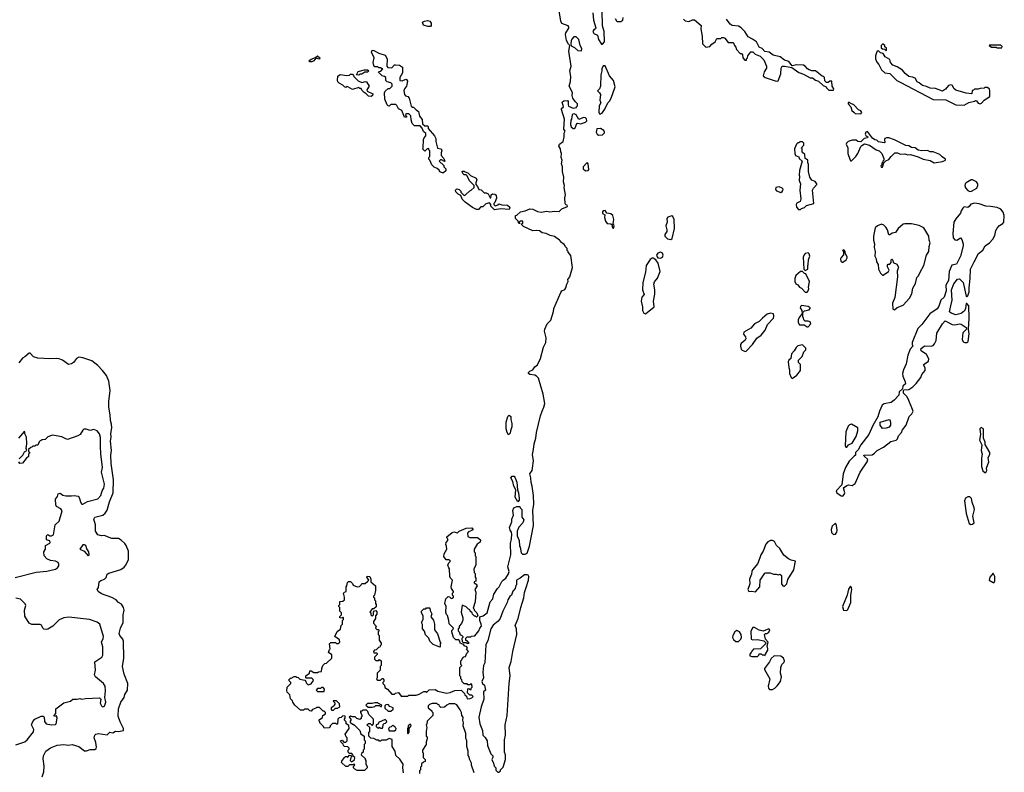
# Model space of a CAD drawing. Extents: x 1966327 to 2147849, y 395140 to 552178.
# Tile 46 of 256: x 2045675 to 2056152, y 428279 to 436291. Entities that reach past the tile are written whole.
import ezdxf

# ---------------------------------------------------------------- set-up
doc = ezdxf.new("R2010")
doc.units = 0

msp = doc.modelspace()

# ---------------------------------------------------------------- linework, layer by layer
at = {"layer": '0CON20XD'}
for points in [[(2050353, 430847), (2050425, 430878), (2050485, 430880), (2050500, 430865), (2050488, 430852), (2050452, 430838), (2050440, 430825), (2050445, 430790), (2050465, 430780), (2050545, 430780), (2050580, 430755), (2050575, 430730), (2050544, 430706), (2050510, 430655), (2050510, 430625), (2050520, 430615), (2050520, 430585), (2050530, 430575), (2050530, 430485), (2050508, 430445), (2050510, 430405), (2050520, 430395), (2050520, 430355), (2050530, 430345), (2050530, 430315), (2050512, 430308), (2050510, 430295), (2050533, 430283), (2050542, 430265), (2050518, 430225), (2050528, 430195), (2050522, 430095), (2050500, 430025), (2050510, 430015), (2050510, 430005), (2050540, 429975), (2050550, 429945), (2050535, 429930), (2050525, 429940), (2050515, 429940), (2050492, 429962), (2050490, 429975), (2050470, 429995), (2050465, 430010), (2050450, 430015), (2050425, 430040), (2050382, 430058), (2050372, 429985), (2050390, 429925), (2050392, 429898), (2050377, 429863), (2050350, 429835), (2050350, 429815), (2050340, 429805), (2050340, 429785), (2050350, 429775), (2050362, 429742), (2050378, 429738), (2050390, 429725), (2050390, 429715), (2050380, 429705), (2050382, 429672), (2050395, 429660), (2050425, 429660), (2050435, 429650), (2050458, 429652), (2050438, 429678), (2050422, 429682), (2050422, 429708), (2050435, 429720), (2050475, 429720), (2050483, 429727), (2050518, 429732), (2050560, 429785), (2050570, 429815), (2050590, 429835), (2050587, 429857), (2050570, 429895), (2050570, 429935), (2050607, 429943), (2050650, 429975), (2050683, 430095), (2050708, 430125), (2050722, 430175), (2050758, 430235), (2050776, 430254), (2050805, 430310), (2050820, 430325), (2050848, 430345), (2050877, 430393), (2050882, 430415), (2050870, 430465), (2050903, 430595), (2050897, 430713), (2050910, 430765), (2050913, 430815), (2050910, 430835), (2050893, 430855), (2050887, 430885), (2050912, 430945), (2050912, 430975), (2050928, 431015), (2050922, 431065), (2050934, 431096), (2050965, 431110), (2050998, 431108), (2051000, 431095), (2051017, 431077), (2051020, 431065), (2051020, 430995), (2051040, 430965), (2051030, 430935), (2050985, 430890), (2050968, 430845), (2050968, 430795), (2050990, 430745), (2050992, 430685), (2051000, 430675), (2051010, 430615), (2051025, 430600), (2051055, 430600), (2051075, 430612), (2051099, 430685), (2051142, 430905), (2051136, 431065), (2051147, 431135), (2051141, 431225), (2051129, 431325), (2051117, 431365), (2051113, 431415), (2051102, 431455), (2051127, 431493), (2051132, 431515), (2051141, 431595), (2051132, 431662), (2051142, 431715), (2051149, 431775), (2051167, 431835), (2051174, 431895), (2051217, 432075), (2051233, 432125), (2051254, 432166), (2051264, 432205), (2051245, 432305), (2051194, 432474), (2051176, 432496), (2051155, 432508), (2051103, 432513), (2051090, 432525), (2051090, 432535), (2051105, 432550), (2051135, 432562), (2051156, 432594), (2051185, 432617), (2051216, 432684), (2051249, 432805), (2051272, 432855), (2051276, 432905), (2051261, 432975), (2051263, 432995), (2051288, 433055), (2051326, 433094), (2051357, 433185), (2051359, 433215), (2051432, 433388), (2051444, 433406), (2051475, 433420), (2051487, 433435), (2051497, 433475), (2051512, 433505), (2051508, 433525), (2051528, 433555), (2051556, 433654), (2051539, 433779), (2051510, 433815), (2051510, 433825), (2051500, 433835), (2051500, 433855), (2051482, 433872), (2051480, 433885), (2051468, 433898), (2051430, 433925), (2051430, 433935), (2051420, 433945), (2051365, 433982), (2051320, 433995), (2051276, 434016), (2051233, 434023), (2051205, 434042), (2051175, 434047), (2051135, 434042), (2051035, 434088), (2051010, 434115), (2051030, 434125), (2051028, 434148), (2051002, 434148), (2050990, 434135), (2050998, 434122), (2050985, 434120), (2050978, 434148), (2050950, 434175), (2050950, 434205), (2050965, 434210), (2051003, 434247), (2051055, 434258), (2051102, 434278), (2051134, 434274), (2051185, 434248), (2051225, 434241), (2051285, 434254), (2051315, 434246), (2051365, 434253), (2051415, 434250), (2051445, 434277), (2051506, 434304), (2051500, 434315), (2051485, 434320), (2051478, 434335), (2051477, 434395), (2051482, 434425), (2051468, 434505), (2051472, 434525), (2051463, 434565), (2051464, 434614), (2051450, 434675), (2051450, 434725), (2051442, 434755), (2051448, 434795), (2051438, 434825), (2051442, 434865), (2051432, 434885), (2051430, 434915), (2051412, 434945), (2051420, 434965), (2051457, 434993), (2051470, 435045), (2051468, 435082), (2051480, 435105), (2051467, 435127), (2051473, 435233), (2051440, 435335), (2051442, 435345), (2051462, 435365), (2051448, 435412), (2051465, 435428), (2051505, 435430), (2051512, 435422), (2051510, 435385), (2051515, 435370), (2051565, 435348), (2051600, 435355), (2051600, 435365), (2051610, 435375), (2051610, 435395), (2051585, 435420), (2051562, 435455), (2051553, 435485), (2051558, 435515), (2051523, 435585), (2051536, 435634), (2051539, 435685), (2051529, 435745), (2051542, 435795), (2051520, 435955), (2051530, 436015), (2051515, 436030), (2051495, 436068), (2051483, 436135), (2051485, 436150), (2051518, 436202), (2051520, 436215), (2051510, 436225), (2051445, 436250), (2051432, 436275), (2051413, 436405)], [(2051774, 436364), (2051780, 436285), (2051807, 436205), (2051804, 436195), (2051785, 436183), (2051775, 436165)], [(2051775, 436165), (2051783, 436143), (2051823, 436125), (2051835, 436080), (2051865, 436030), (2051875, 436030), (2051898, 436055), (2051893, 436165), (2051877, 436225), (2051873, 436385)], [(2052013, 436305), (2052025, 436280), (2052035, 436272), (2052073, 436273), (2052092, 436285), (2052098, 436315)], [(2052738, 436298), (2052755, 436280), (2052795, 436272), (2052835, 436288), (2052855, 436288), (2052925, 436230), (2052922, 436195), (2052938, 436115), (2052940, 436035), (2052975, 436000), (2053020, 436005), (2053041, 436029), (2053076, 436054), (2053095, 436090), (2053135, 436090), (2053145, 436100), (2053165, 436100), (2053180, 436095), (2053215, 436050), (2053265, 436050), (2053270, 436045), (2053280, 436015), (2053297, 435997), (2053303, 435973), (2053342, 435932), (2053355, 435930), (2053368, 435918), (2053370, 435885), (2053392, 435862), (2053408, 435862), (2053410, 435875), (2053420, 435885), (2053422, 435908), (2053455, 435950), (2053475, 435948), (2053503, 435923), (2053553, 435903), (2053592, 435865), (2053622, 435795), (2053622, 435775), (2053597, 435735), (2053587, 435695), (2053608, 435675), (2053715, 435640), (2053735, 435638), (2053745, 435642), (2053776, 435714), (2053778, 435775), (2053790, 435795), (2053815, 435798), (2053892, 435782), (2053965, 435728), (2054015, 435712), (2054085, 435672), (2054112, 435672), (2054145, 435648), (2054177, 435637), (2054225, 435590), (2054258, 435578), (2054260, 435565), (2054285, 435542), (2054335, 435540), (2054340, 435555), (2054320, 435585), (2054316, 435636), (2054295, 435638), (2054278, 435622), (2054262, 435622), (2054242, 435642), (2054240, 435675), (2054230, 435685), (2054215, 435690), (2054145, 435747), (2054105, 435748), (2054075, 435758), (2054057, 435767), (2054035, 435797), (2054015, 435806), (2053945, 435810), (2053895, 435800), (2053860, 435845), (2053815, 435860), (2053766, 435896), (2053694, 435914), (2053650, 435945), (2053605, 435952), (2053576, 435986), (2053545, 436000), (2053517, 436055), (2053472, 436085), (2053427, 436107), (2053392, 436165), (2053352, 436205), (2053325, 436223), (2053255, 436228), (2053234, 436244), (2053198, 436295)], [(2050018, 436218), (2049973, 436233), (2049960, 436265), (2049983, 436277), (2050015, 436282), (2050040, 436275), (2050053, 436253), (2050052, 436228), (2050045, 436220), (2050018, 436218)], [(2051655, 435960), (2051657, 435985), (2051638, 436018), (2051625, 436080), (2051595, 436110), (2051572, 436108), (2051550, 436085), (2051543, 436067), (2051538, 436035), (2051542, 436012), (2051580, 435995), (2051615, 435962), (2051655, 435960)], [(2054895, 435960), (2054900, 435965), (2054898, 435988), (2054882, 436002), (2054880, 436015), (2054865, 436030), (2054855, 436030), (2054842, 436015), (2054842, 435992), (2054855, 435980), (2054878, 435978), (2054895, 435960)], [(2056125, 435990), (2056130, 436005), (2056115, 436020), (2055995, 436020), (2055990, 436015), (2056015, 436000), (2056065, 436000), (2056075, 435992), (2056125, 435990)], [(2048785, 435842), (2048763, 435843), (2048753, 435853), (2048775, 435872), (2048822, 435888), (2048845, 435907), (2048870, 435885), (2048865, 435872), (2048825, 435880), (2048806, 435854), (2048785, 435842)], [(2050175, 434660), (2050145, 434670), (2050138, 434688), (2050118, 434708), (2050085, 434722), (2050060, 434745), (2050040, 434795), (2050030, 434805), (2050030, 434825), (2050040, 434835), (2050040, 434895), (2050030, 434905), (2050030, 434915), (2050025, 434920), (2050012, 434918), (2049985, 434890), (2049960, 434915), (2049970, 434925), (2049972, 435015), (2049980, 435035), (2049997, 435053), (2049998, 435078), (2049972, 435102), (2049958, 435138), (2049935, 435160), (2049875, 435160), (2049852, 435185), (2049840, 435225), (2049838, 435268), (2049815, 435290), (2049785, 435290), (2049780, 435275), (2049790, 435265), (2049790, 435255), (2049770, 435255), (2049740, 435325), (2049705, 435342), (2049688, 435378), (2049678, 435388), (2049625, 435390), (2049605, 435372), (2049595, 435373), (2049584, 435385), (2049560, 435445), (2049558, 435512), (2049565, 435530), (2049595, 435560), (2049615, 435560), (2049638, 435582), (2049640, 435605), (2049625, 435620), (2049585, 435630), (2049570, 435645), (2049570, 435675), (2049558, 435688), (2049532, 435692), (2049492, 435732), (2049495, 435740), (2049518, 435742), (2049538, 435768), (2049525, 435770), (2049515, 435780), (2049495, 435780), (2049485, 435790), (2049455, 435790), (2049442, 435802), (2049438, 435835), (2049447, 435885), (2049417, 435945), (2049424, 435966), (2049445, 435963), (2049496, 435936), (2049564, 435914), (2049587, 435875), (2049580, 435795), (2049592, 435782), (2049635, 435780), (2049665, 435810), (2049675, 435812), (2049715, 435808), (2049750, 435785), (2049750, 435725), (2049720, 435675), (2049720, 435645), (2049745, 435640), (2049783, 435657), (2049790, 435655), (2049800, 435635), (2049790, 435585), (2049768, 435555), (2049762, 435535), (2049770, 435495), (2049782, 435482), (2049805, 435472), (2049820, 435455), (2049842, 435372), (2049855, 435360), (2049865, 435360), (2049895, 435330), (2049920, 435315), (2049930, 435265), (2049957, 435227), (2049962, 435182), (2049985, 435160), (2050015, 435160), (2050020, 435155), (2050022, 435132), (2050088, 435055), (2050102, 435025), (2050102, 434995), (2050120, 434925), (2050160, 434915), (2050168, 434895), (2050160, 434875), (2050160, 434845), (2050190, 434815), (2050200, 434785), (2050195, 434780), (2050165, 434800), (2050152, 434798), (2050140, 434785), (2050188, 434738), (2050190, 434725), (2050210, 434705), (2050208, 434682), (2050185, 434662), (2050175, 434660)], [(2055725, 435382), (2055775, 435410), (2055837, 435423), (2055845, 435430), (2055858, 435428), (2055875, 435402), (2055895, 435396), (2055909, 435401), (2055938, 435435), (2055998, 435475), (2056000, 435535), (2055995, 435550), (2055975, 435570), (2055945, 435570), (2055937, 435563), (2055895, 435560), (2055875, 435550), (2055835, 435550), (2055825, 435540), (2055812, 435538), (2055808, 435502), (2055748, 435508), (2055635, 435542), (2055615, 435560), (2055600, 435590), (2055585, 435599), (2055559, 435591), (2055525, 435553), (2055495, 435532), (2055419, 435559), (2055365, 435561), (2055325, 435581), (2055282, 435592), (2055248, 435618), (2055225, 435628), (2055205, 435668), (2055175, 435680), (2055136, 435686), (2055097, 435717), (2055068, 435755), (2055011, 435791), (2054965, 435807), (2054943, 435835), (2054936, 435866), (2054884, 435894), (2054865, 435930), (2054835, 435940), (2054815, 435960), (2054800, 435955), (2054793, 435937), (2054782, 435905), (2054782, 435875), (2054795, 435840), (2054818, 435815), (2054847, 435757), (2054880, 435725), (2054935, 435717), (2055008, 435645), (2055043, 435627), (2055395, 435441), (2055529, 435439), (2055635, 435384), (2055725, 435382)], [(2051855, 435290), (2051876, 435304), (2051903, 435337), (2051932, 435405), (2051952, 435425), (2051970, 435455), (2052011, 435575), (2051994, 435644), (2051952, 435695), (2051905, 435800), (2051885, 435800), (2051871, 435769), (2051870, 435745), (2051858, 435705), (2051856, 435584), (2051844, 435556), (2051822, 435535), (2051845, 435512), (2051854, 435494), (2051850, 435435), (2051858, 435405), (2051842, 435375), (2051838, 435305), (2051845, 435290), (2051855, 435290)], [(2049415, 435473), (2049385, 435478), (2049363, 435503), (2049340, 435515), (2049315, 435540), (2049308, 435558), (2049295, 435560), (2049285, 435570), (2049215, 435549), (2049165, 435578), (2049155, 435580), (2049145, 435570), (2049130, 435575), (2049113, 435593), (2049074, 435614), (2049061, 435631), (2049056, 435646), (2049059, 435691), (2049085, 435708), (2049155, 435698), (2049185, 435700), (2049195, 435710), (2049215, 435710), (2049228, 435698), (2049230, 435685), (2049275, 435640), (2049315, 435622), (2049355, 435632), (2049365, 435628), (2049392, 435585), (2049370, 435545), (2049372, 435532), (2049432, 435502), (2049430, 435485), (2049415, 435473)], [(2049285, 435700), (2049260, 435705), (2049275, 435740), (2049345, 435758), (2049377, 435757), (2049390, 435745), (2049377, 435733), (2049348, 435732), (2049317, 435713), (2049295, 435710), (2049285, 435700)], [(2054625, 435290), (2054638, 435302), (2054625, 435320), (2054601, 435331), (2054550, 435385), (2054512, 435402), (2054505, 435410), (2054490, 435410), (2054490, 435395), (2054520, 435365), (2054530, 435325), (2054550, 435305), (2054565, 435292), (2054625, 435290)], [(2051575, 435132), (2051585, 435140), (2051604, 435186), (2051615, 435190), (2051645, 435183), (2051695, 435200), (2051710, 435215), (2051708, 435235), (2051695, 435248), (2051675, 435250), (2051625, 435230), (2051595, 435278), (2051575, 435288), (2051560, 435285), (2051553, 435277), (2051547, 435233), (2051538, 435222), (2051537, 435175), (2051545, 435152), (2051565, 435132), (2051575, 435132)], [(2051835, 435063), (2051875, 435064), (2051898, 435085), (2051899, 435095), (2051891, 435111), (2051855, 435133), (2051815, 435130), (2051808, 435095), (2051821, 435071), (2051835, 435063)], [(2054855, 434720), (2054872, 434768), (2054892, 434788), (2054925, 434802), (2054948, 434835), (2054988, 434872), (2055015, 434872), (2055045, 434860), (2055095, 434862), (2055125, 434852), (2055156, 434856), (2055235, 434832), (2055290, 434805), (2055365, 434792), (2055405, 434768), (2055495, 434780), (2055528, 434795), (2055526, 434806), (2055490, 434830), (2055465, 434856), (2055395, 434884), (2055365, 434884), (2055335, 434898), (2055276, 434896), (2055235, 434903), (2055205, 434926), (2055165, 434930), (2055135, 434947), (2055105, 434952), (2054985, 435013), (2054925, 435034), (2054900, 435035), (2054882, 435025), (2054877, 435015), (2054880, 434985), (2054875, 434980), (2054815, 434990), (2054795, 435010), (2054773, 435013), (2054751, 435031), (2054695, 435102), (2054678, 435095), (2054672, 435072), (2054679, 435059), (2054702, 435045), (2054698, 435032), (2054662, 435028), (2054625, 434990), (2054593, 434993), (2054575, 435010), (2054535, 435010), (2054492, 434995), (2054472, 434975), (2054470, 434965), (2054486, 434926), (2054486, 434895), (2054486, 434865), (2054508, 434805), (2054515, 434790), (2054525, 434790), (2054573, 434835), (2054593, 434865), (2054625, 434940), (2054637, 434953), (2054665, 434968), (2054717, 434957), (2054790, 434905), (2054820, 434895), (2054848, 434868), (2054870, 434815), (2054870, 434795), (2054860, 434785), (2054860, 434775), (2054850, 434765), (2054850, 434745), (2054840, 434735), (2054842, 434722), (2054855, 434720)], [(2053985, 434270), (2053995, 434280), (2054025, 434290), (2054048, 434312), (2054127, 434333), (2054112, 434478), (2054121, 434499), (2054156, 434535), (2054157, 434545), (2054139, 434569), (2054104, 434584), (2054082, 434615), (2054070, 434675), (2054068, 434755), (2054060, 434765), (2054060, 434795), (2054048, 434808), (2054032, 434812), (2054030, 434855), (2054002, 434882), (2054000, 434915), (2053990, 434925), (2054020, 434955), (2054020, 434975), (2054005, 434990), (2053975, 434990), (2053965, 434980), (2053955, 434980), (2053940, 434965), (2053920, 434915), (2053922, 434865), (2053930, 434845), (2053965, 434830), (2053970, 434815), (2054000, 434785), (2053973, 434685), (2053968, 434635), (2053972, 434625), (2053968, 434578), (2053982, 434545), (2053978, 434475), (2053988, 434385), (2053980, 434355), (2053945, 434338), (2053938, 434325), (2053940, 434295), (2053962, 434272), (2053985, 434270)], [(2051695, 434682), (2051725, 434684), (2051731, 434695), (2051724, 434755), (2051716, 434766), (2051705, 434764), (2051670, 434725), (2051670, 434705), (2051695, 434682)], [(2050728, 434268), (2050690, 434305), (2050690, 434325), (2050675, 434340), (2050635, 434330), (2050605, 434300), (2050582, 434298), (2050558, 434272), (2050535, 434270), (2050492, 434292), (2050415, 434348), (2050385, 434380), (2050368, 434418), (2050340, 434435), (2050315, 434460), (2050312, 434478), (2050325, 434490), (2050350, 434485), (2050370, 434465), (2050370, 434455), (2050405, 434420), (2050420, 434425), (2050465, 434470), (2050480, 434475), (2050510, 434505), (2050510, 434525), (2050460, 434575), (2050438, 434628), (2050425, 434640), (2050405, 434640), (2050392, 434652), (2050382, 434678), (2050405, 434680), (2050415, 434670), (2050445, 434660), (2050472, 434632), (2050532, 434605), (2050540, 434585), (2050528, 434555), (2050530, 434535), (2050547, 434517), (2050562, 434485), (2050585, 434480), (2050618, 434448), (2050639, 434449), (2050659, 434439), (2050680, 434395), (2050690, 434395), (2050692, 434425), (2050705, 434437), (2050730, 434435), (2050745, 434422), (2050749, 434391), (2050730, 434345), (2050720, 434335), (2050722, 434322), (2050735, 434310), (2050765, 434320), (2050775, 434330), (2050805, 434320), (2050865, 434318), (2050890, 434295), (2050885, 434270), (2050795, 434278), (2050728, 434268)], [(2053775, 434453), (2053789, 434461), (2053796, 434474), (2053798, 434488), (2053789, 434499), (2053755, 434511), (2053721, 434505), (2053717, 434485), (2053728, 434468), (2053775, 434453)], [(2055785, 434463), (2055805, 434464), (2055861, 434499), (2055872, 434525), (2055871, 434545), (2055858, 434565), (2055815, 434588), (2055799, 434585), (2055745, 434554), (2055736, 434544), (2055731, 434525), (2055740, 434500), (2055765, 434472), (2055785, 434463)], [(2054435, 431220), (2054450, 431235), (2054457, 431255), (2054442, 431308), (2054478, 431332), (2054495, 431338), (2054535, 431333), (2054565, 431353), (2054617, 431473), (2054694, 431585), (2054700, 431610), (2054660, 431645), (2054658, 431655), (2054745, 431657), (2054772, 431675), (2054800, 431705), (2054868, 431742), (2054945, 431802), (2055000, 431815), (2055015, 431830), (2055025, 431860), (2055060, 431895), (2055070, 431925), (2055107, 431975), (2055140, 432065), (2055168, 432095), (2055182, 432125), (2055130, 432255), (2055115, 432280), (2055080, 432315), (2055080, 432345), (2055085, 432350), (2055137, 432353), (2055179, 432381), (2055215, 432418), (2055265, 432482), (2055276, 432514), (2055310, 432555), (2055312, 432585), (2055295, 432610), (2055293, 432617), (2055300, 432625), (2055347, 432655), (2055349, 432679), (2055326, 432726), (2055267, 432767), (2055263, 432787), (2055305, 432820), (2055375, 432816), (2055395, 432824), (2055410, 432840), (2055429, 432875), (2055434, 432955), (2055496, 433054), (2055524, 433086), (2055597, 433047), (2055625, 433042), (2055675, 433052), (2055695, 433049), (2055748, 433015), (2055750, 432995), (2055711, 432959), (2055704, 432885), (2055715, 432862), (2055734, 432854), (2055756, 432854), (2055768, 432865), (2055777, 432947), (2055772, 432995), (2055779, 433115), (2055774, 433245), (2055755, 433270), (2055745, 433268), (2055740, 433215), (2055728, 433192), (2055692, 433165), (2055635, 433149), (2055586, 433166), (2055570, 433180), (2055584, 433246), (2055598, 433305), (2055592, 433415), (2055615, 433478), (2055655, 433528), (2055675, 433532), (2055714, 433494), (2055748, 433348), (2055755, 433340), (2055765, 433350), (2055780, 433395), (2055778, 433435), (2055790, 433535), (2055794, 433635), (2055832, 433715), (2055878, 433802), (2055924, 433836), (2055948, 433885), (2055994, 433916), (2056031, 433955), (2056052, 433995), (2056062, 434048), (2056077, 434073), (2056100, 434100), (2056138, 434122), (2056148, 434135), (2056152, 434205), (2056142, 434242), (2056114, 434274), (2056075, 434291), (2056005, 434304), (2055955, 434306), (2055885, 434330), (2055835, 434338), (2055795, 434328), (2055779, 434301), (2055765, 434292), (2055725, 434298), (2055712, 434285), (2055692, 434255), (2055687, 434233), (2055635, 434172), (2055616, 434134), (2055606, 434015), (2055608, 433968), (2055625, 433948), (2055647, 433943), (2055685, 433968), (2055702, 433952), (2055716, 433905), (2055716, 433885), (2055687, 433775), (2055645, 433690), (2055595, 433678), (2055565, 433612), (2055558, 433515), (2055531, 433465), (2055533, 433405), (2055514, 433336), (2055476, 433305), (2055457, 433243), (2055437, 433213), (2055359, 433161), (2055275, 433046), (2055234, 433005), (2055173, 432855), (2055172, 432835), (2055180, 432815), (2055150, 432785), (2055125, 432720), (2055107, 432627), (2055078, 432562), (2055070, 432525), (2055073, 432495), (2055097, 432437), (2055100, 432415), (2055072, 432388), (2055068, 432362), (2055032, 432328), (2055030, 432295), (2054980, 432240), (2054948, 432215), (2054875, 432201), (2054853, 432187), (2054824, 432125), (2054807, 432063), (2054755, 431972), (2054711, 431875), (2054624, 431765), (2054597, 431713), (2054570, 431685), (2054570, 431655), (2054554, 431646), (2054500, 431590), (2054464, 431525), (2054436, 431455), (2054422, 431338), (2054362, 431275), (2054370, 431255), (2054415, 431222), (2054435, 431220)], [(2051995, 434070), (2052002, 434095), (2051992, 434122), (2051996, 434165), (2051988, 434208), (2051966, 434226), (2051922, 434232), (2051905, 434260), (2051885, 434258), (2051878, 434245), (2051878, 434228), (2051902, 434212), (2051897, 434185), (2051907, 434145), (2051925, 434123), (2051967, 434117), (2051978, 434108), (2051978, 434085), (2051985, 434072), (2051995, 434070)], [(2052605, 433950), (2052617, 433963), (2052642, 434068), (2052640, 434165), (2052626, 434196), (2052615, 434203), (2052572, 434188), (2052561, 434175), (2052564, 434136), (2052550, 434095), (2052562, 434055), (2052562, 434038), (2052540, 434005), (2052540, 433985), (2052567, 433957), (2052605, 433950)], [(2054985, 433202), (2055014, 433226), (2055075, 433252), (2055142, 433328), (2055167, 433373), (2055178, 433432), (2055206, 433484), (2055223, 433545), (2055241, 433565), (2055256, 433605), (2055297, 433675), (2055324, 433786), (2055349, 433825), (2055353, 433875), (2055364, 433915), (2055353, 433945), (2055349, 433985), (2055295, 434076), (2055245, 434100), (2055165, 434119), (2055095, 434119), (2055077, 434113), (2055022, 434068), (2054995, 434024), (2054960, 434020), (2054935, 434000), (2054925, 434000), (2054909, 434055), (2054892, 434082), (2054872, 434102), (2054845, 434114), (2054803, 434097), (2054780, 434075), (2054762, 433988), (2054761, 433945), (2054771, 433905), (2054767, 433865), (2054777, 433825), (2054774, 433775), (2054788, 433745), (2054791, 433715), (2054811, 433685), (2054814, 433635), (2054835, 433592), (2054855, 433572), (2054865, 433572), (2054920, 433610), (2054927, 433625), (2054911, 433661), (2054911, 433679), (2054915, 433688), (2054935, 433690), (2054950, 433705), (2054950, 433735), (2054955, 433740), (2054965, 433730), (2054970, 433705), (2055008, 433688), (2055024, 433665), (2055026, 433655), (2055014, 433615), (2055017, 433553), (2054987, 433335), (2054964, 433275), (2054968, 433208), (2054985, 433202)], [(2052495, 433753), (2052516, 433764), (2052524, 433785), (2052515, 433805), (2052495, 433816), (2052465, 433805), (2052452, 433785), (2052457, 433767), (2052467, 433757), (2052495, 433753)], [(2054035, 433620), (2054060, 433635), (2054060, 433675), (2054066, 433684), (2054070, 433735), (2054083, 433775), (2054075, 433800), (2054065, 433810), (2054035, 433802), (2054022, 433788), (2054013, 433763), (2054020, 433635), (2054035, 433620)], [(2054435, 433710), (2054470, 433735), (2054482, 433755), (2054482, 433765), (2054460, 433805), (2054458, 433825), (2054445, 433840), (2054430, 433835), (2054440, 433825), (2054442, 433788), (2054415, 433760), (2054410, 433745), (2054412, 433722), (2054425, 433710), (2054435, 433710)], [(2052335, 433160), (2052427, 433235), (2052418, 433295), (2052432, 433368), (2052432, 433415), (2052422, 433475), (2052429, 433501), (2052461, 433539), (2052490, 433610), (2052470, 433700), (2052445, 433733), (2052415, 433752), (2052405, 433752), (2052385, 433738), (2052343, 433675), (2052336, 433604), (2052306, 433495), (2052303, 433415), (2052320, 433365), (2052294, 433336), (2052288, 433295), (2052302, 433235), (2052304, 433194), (2052315, 433168), (2052335, 433160)], [(2054055, 433390), (2054067, 433403), (2054072, 433425), (2054070, 433445), (2054080, 433505), (2054040, 433585), (2054025, 433590), (2054005, 433610), (2053985, 433610), (2053933, 433567), (2053923, 433535), (2053924, 433504), (2053935, 433480), (2053955, 433470), (2053974, 433444), (2053993, 433433), (2054035, 433390), (2054055, 433390)], [(2053395, 432758), (2053405, 432762), (2053473, 432835), (2053520, 432900), (2053565, 432933), (2053609, 432985), (2053634, 433046), (2053696, 433114), (2053700, 433135), (2053695, 433158), (2053665, 433168), (2053630, 433155), (2053580, 433115), (2053545, 433078), (2053495, 433052), (2053455, 433008), (2053380, 432965), (2053378, 432945), (2053398, 432915), (2053402, 432895), (2053395, 432878), (2053353, 432845), (2053347, 432835), (2053346, 432816), (2053354, 432784), (2053364, 432774), (2053395, 432758)], [(2054065, 433020), (2054092, 433055), (2054088, 433075), (2054065, 433082), (2054035, 433080), (2054020, 433095), (2054017, 433117), (2054010, 433125), (2054010, 433175), (2054025, 433192), (2054076, 433204), (2054086, 433215), (2054086, 433225), (2054065, 433237), (2053995, 433250), (2053982, 433238), (2053980, 433225), (2053997, 433197), (2054000, 433165), (2053968, 433122), (2053958, 433095), (2053958, 433068), (2053973, 433043), (2054022, 433042), (2054055, 433020), (2054065, 433020)], [(2045915, 428232), (2045932, 428285), (2045936, 428344), (2045924, 428424), (2045927, 428453), (2045954, 428505), (2046002, 428538), (2046075, 428569), (2046145, 428576), (2046195, 428568), (2046235, 428574), (2046305, 428552), (2046365, 428506), (2046385, 428506), (2046425, 428520), (2046475, 428522), (2046488, 428532), (2046491, 428545), (2046485, 428595), (2046469, 428645), (2046475, 428674), (2046485, 428686), (2046515, 428693), (2046605, 428679), (2046635, 428705), (2046665, 428700), (2046695, 428717), (2046725, 428715), (2046778, 428725), (2046780, 428745), (2046744, 428815), (2046724, 428875), (2046726, 428955), (2046750, 429025), (2046786, 429075), (2046794, 429106), (2046822, 429155), (2046826, 429225), (2046786, 429325), (2046769, 429405), (2046782, 429495), (2046778, 429675), (2046772, 429695), (2046739, 429735), (2046734, 429755), (2046748, 429812), (2046776, 429875), (2046777, 429955), (2046786, 430005), (2046780, 430035), (2046759, 430069), (2046728, 430088), (2046701, 430115), (2046655, 430140), (2046545, 430180), (2046510, 430205), (2046500, 430225), (2046512, 430248), (2046522, 430305), (2046539, 430321), (2046576, 430334), (2046595, 430352), (2046605, 430389), (2046625, 430400), (2046751, 430439), (2046785, 430461), (2046804, 430485), (2046834, 430545), (2046834, 430634), (2046809, 430695), (2046792, 430715), (2046755, 430751), (2046725, 430768), (2046655, 430767), (2046575, 430800), (2046545, 430795), (2046505, 430807), (2046480, 430845), (2046483, 430915), (2046464, 430975), (2046476, 430994), (2046558, 431015), (2046585, 431036), (2046605, 431071), (2046630, 431160), (2046670, 431255), (2046672, 431392), (2046650, 431565), (2046645, 431655), (2046652, 431705), (2046642, 431805), (2046650, 431845), (2046646, 431885), (2046655, 431945), (2046652, 431985), (2046641, 432025), (2046637, 432085), (2046624, 432165), (2046623, 432225), (2046637, 432345), (2046623, 432443), (2046597, 432505), (2046557, 432557), (2046508, 432608), (2046441, 432661), (2046345, 432693), (2046305, 432698), (2046279, 432685), (2046247, 432643), (2046225, 432626), (2046195, 432619), (2046131, 432665), (2046095, 432680), (2046065, 432685), (2045995, 432680), (2045867, 432687), (2045823, 432703), (2045785, 432740), (2045775, 432742), (2045729, 432701), (2045705, 432688), (2045665, 432639)], [(2053895, 432470), (2053943, 432507), (2053982, 432555), (2053982, 432622), (2053963, 432643), (2053962, 432665), (2054002, 432705), (2054020, 432755), (2054040, 432775), (2054040, 432795), (2054005, 432830), (2053955, 432820), (2053937, 432803), (2053917, 432765), (2053887, 432735), (2053880, 432685), (2053858, 432665), (2053851, 432649), (2053858, 432588), (2053868, 432565), (2053868, 432525), (2053883, 432483), (2053895, 432470)], [(2050875, 431872), (2050862, 431895), (2050853, 431935), (2050850, 432005), (2050870, 432065), (2050885, 432080), (2050900, 432065), (2050900, 432035), (2050913, 431993), (2050913, 431957), (2050898, 431915), (2050895, 431890), (2050875, 431872)], [(2054855, 431940), (2054830, 431975), (2054830, 432005), (2054926, 432036), (2054935, 432030), (2054943, 432005), (2054941, 431975), (2054926, 431954), (2054895, 431942), (2054855, 431940)], [(2045627, 430353), (2045851, 430409), (2045965, 430421), (2046055, 430440), (2046078, 430455), (2046092, 430478), (2046092, 430495), (2046083, 430513), (2046057, 430527), (2046004, 430534), (2045965, 430551), (2045934, 430585), (2045930, 430625), (2045950, 430655), (2045950, 430695), (2045995, 430718), (2046000, 430725), (2045995, 430742), (2045960, 430755), (2045960, 430795), (2045975, 430810), (2045997, 430797), (2046015, 430797), (2046035, 430807), (2046052, 430915), (2046096, 430954), (2046126, 431064), (2046112, 431085), (2046065, 431110), (2046059, 431125), (2046055, 431185), (2046077, 431215), (2046085, 431245), (2046105, 431250), (2046135, 431231), (2046165, 431223), (2046225, 431221), (2046255, 431227), (2046297, 431217), (2046309, 431205), (2046325, 431146), (2046335, 431135), (2046345, 431134), (2046395, 431162), (2046505, 431190), (2046538, 431225), (2046553, 431275), (2046570, 431305), (2046576, 431345), (2046546, 431475), (2046556, 431525), (2046538, 431668), (2046536, 431746), (2046534, 431844), (2046525, 431882), (2046500, 431915), (2046465, 431928), (2046425, 431918), (2046382, 431932), (2046358, 431932), (2046345, 431920), (2046320, 431875), (2046295, 431860), (2046185, 431823), (2046165, 431828), (2046122, 431852), (2046025, 431868), (2045975, 431850), (2045947, 431823), (2045915, 431820), (2045905, 431810), (2045892, 431808), (2045882, 431798), (2045868, 431762), (2045845, 431760), (2045835, 431750), (2045815, 431750), (2045805, 431740), (2045792, 431738), (2045770, 431715), (2045770, 431695), (2045778, 431688), (2045780, 431675), (2045770, 431665), (2045768, 431642), (2045742, 431618), (2045705, 431570), (2045675, 431568), (2045664, 431585)], [(2045671, 431615), (2045710, 431655), (2045725, 431690), (2045750, 431705), (2045742, 431725), (2045752, 431775), (2045748, 431845), (2045732, 431875), (2045725, 431910), (2045661, 431835)], [(2054475, 431742), (2054496, 431764), (2054535, 431782), (2054576, 431854), (2054593, 431915), (2054593, 431945), (2054525, 431984), (2054505, 431979), (2054490, 431965), (2054466, 431905), (2054458, 431755), (2054465, 431742), (2054475, 431742)], [(2055955, 431470), (2055967, 431493), (2055962, 431515), (2055988, 431585), (2055982, 431625), (2055998, 431665), (2055998, 431685), (2055948, 431768), (2055948, 431795), (2055932, 431835), (2055930, 431935), (2055905, 431950), (2055892, 431935), (2055900, 431875), (2055890, 431815), (2055912, 431765), (2055908, 431705), (2055918, 431665), (2055910, 431625), (2055910, 431535), (2055925, 431490), (2055945, 431470), (2055955, 431470)], [(2050975, 431160), (2050948, 431208), (2050954, 431285), (2050933, 431325), (2050922, 431375), (2050902, 431415), (2050915, 431430), (2050935, 431430), (2050945, 431420), (2050966, 431366), (2050972, 431285), (2050982, 431255), (2050990, 431195), (2050990, 431175), (2050975, 431160)], [(2055795, 430918), (2055815, 430920), (2055830, 430935), (2055817, 431005), (2055834, 431075), (2055831, 431095), (2055810, 431155), (2055804, 431194), (2055785, 431210), (2055763, 431213), (2055741, 431199), (2055730, 431170), (2055746, 431035), (2055779, 430929), (2055795, 430918)], [(2049758, 428275), (2049752, 428325), (2049757, 428367), (2049719, 428419), (2049678, 428458), (2049670, 428505), (2049640, 428555), (2049638, 428628), (2049605, 428640), (2049575, 428620), (2049525, 428620), (2049515, 428610), (2049505, 428610), (2049495, 428620), (2049475, 428620), (2049445, 428640), (2049413, 428643), (2049390, 428665), (2049390, 428705), (2049400, 428715), (2049400, 428755), (2049370, 428785), (2049385, 428800), (2049405, 428800), (2049422, 428782), (2049428, 428782), (2049440, 428795), (2049440, 428845), (2049390, 428895), (2049380, 428925), (2049365, 428940), (2049325, 428940), (2049315, 428930), (2049302, 428928), (2049300, 428915), (2049310, 428905), (2049320, 428875), (2049310, 428865), (2049308, 428852), (2049295, 428840), (2049262, 428852), (2049245, 428870), (2049215, 428870), (2049195, 428878), (2049180, 428865), (2049200, 428845), (2049200, 428835), (2049190, 428825), (2049192, 428812), (2049215, 428790), (2049225, 428790), (2049239, 428779), (2049293, 428723), (2049305, 428690), (2049340, 428665), (2049340, 428625), (2049350, 428615), (2049350, 428585), (2049340, 428575), (2049340, 428525), (2049330, 428515), (2049330, 428495), (2049312, 428478), (2049310, 428465), (2049350, 428425), (2049350, 428415), (2049360, 428405), (2049358, 428365), (2049372, 428342), (2049372, 428325), (2049345, 428298), (2049265, 428298), (2049241, 428311), (2049228, 428328), (2049228, 428342), (2049240, 428355), (2049235, 428370), (2049225, 428360), (2049185, 428360), (2049165, 428340), (2049145, 428340), (2049100, 428385), (2049102, 428398), (2049127, 428433), (2049143, 428447), (2049157, 428447), (2049165, 428440), (2049185, 428460), (2049198, 428458), (2049210, 428445), (2049200, 428435), (2049190, 428405), (2049205, 428390), (2049238, 428412), (2049240, 428435), (2049222, 428452), (2049220, 428465), (2049208, 428478), (2049185, 428480), (2049170, 428495), (2049170, 428515), (2049180, 428525), (2049180, 428535), (2049165, 428550), (2049132, 428552), (2049120, 428565), (2049118, 428578), (2049092, 428602), (2049090, 428615), (2049105, 428620), (2049125, 428600), (2049145, 428600), (2049160, 428615), (2049160, 428645), (2049150, 428655), (2049140, 428685), (2049182, 428745), (2049178, 428778), (2049150, 428795), (2049150, 428815), (2049130, 428835), (2049130, 428845), (2049140, 428855), (2049138, 428878), (2049115, 428880), (2049097, 428863), (2049075, 428860), (2049060, 428845), (2049058, 428792), (2049045, 428790), (2049035, 428800), (2049005, 428800), (2048980, 428775), (2048980, 428765), (2048968, 428752), (2048915, 428750), (2048908, 428768), (2048870, 428805), (2048870, 428815), (2048860, 428825), (2048862, 428838), (2048898, 428862), (2048900, 428885), (2048928, 428902), (2048930, 428915), (2048915, 428930), (2048905, 428930), (2048865, 428970), (2048835, 428970), (2048825, 428960), (2048792, 428948), (2048775, 428930), (2048762, 428932), (2048745, 428950), (2048705, 428950), (2048695, 428940), (2048662, 428942), (2048604, 428994), (2048580, 429025), (2048578, 429038), (2048555, 429060), (2048550, 429105), (2048522, 429132), (2048518, 429145), (2048522, 429185), (2048560, 429225), (2048560, 429235), (2048543, 429253), (2048540, 429265), (2048555, 429280), (2048565, 429280), (2048595, 429300), (2048615, 429300), (2048625, 429290), (2048638, 429288), (2048655, 429270), (2048708, 429258), (2048720, 429245), (2048722, 429232), (2048745, 429210), (2048778, 429222), (2048800, 429255), (2048798, 429268), (2048785, 429280), (2048725, 429280), (2048720, 429285), (2048720, 429305), (2048760, 429335), (2048762, 429358), (2048775, 429360), (2048805, 429340), (2048845, 429340), (2048855, 429350), (2048888, 429352), (2048890, 429385), (2048900, 429415), (2048922, 429438), (2048938, 429442), (2048997, 429493), (2048998, 429528), (2048960, 429555), (2048970, 429585), (2048980, 429595), (2048972, 429648), (2048985, 429660), (2049005, 429662), (2049035, 429660), (2049045, 429650), (2049065, 429650), (2049080, 429665), (2049078, 429688), (2049030, 429725), (2049052, 429778), (2049087, 429803), (2049095, 429840), (2049110, 429855), (2049110, 429895), (2049120, 429905), (2049120, 429925), (2049115, 429930), (2049105, 429920), (2049080, 429925), (2049083, 429937), (2049100, 429955), (2049100, 429975), (2049080, 429995), (2049080, 430035), (2049070, 430045), (2049070, 430055), (2049080, 430065), (2049082, 430098), (2049115, 430100), (2049130, 430115), (2049130, 430145), (2049120, 430185), (2049132, 430198), (2049150, 430205), (2049150, 430255), (2049157, 430263), (2049162, 430298), (2049175, 430310), (2049195, 430310), (2049218, 430288), (2049222, 430272), (2049265, 430252), (2049292, 430258), (2049310, 430275), (2049315, 430290), (2049352, 430288), (2049378, 430312), (2049390, 430325), (2049370, 430355), (2049373, 430367), (2049400, 430365), (2049410, 430335), (2049410, 430305), (2049460, 430265), (2049460, 430215), (2049450, 430165), (2049440, 430155), (2049440, 430145), (2049450, 430135), (2049450, 430115), (2049460, 430105), (2049460, 430075), (2049470, 430065), (2049468, 430042), (2049445, 430020), (2049425, 430020), (2049400, 429985), (2049410, 429975), (2049410, 429955), (2049425, 429940), (2049440, 429955), (2049440, 429985), (2049452, 429998), (2049465, 430000), (2049477, 429987), (2049477, 429963), (2049460, 429945), (2049460, 429915), (2049440, 429885), (2049440, 429865), (2049470, 429835), (2049462, 429812), (2049475, 429800), (2049488, 429798), (2049500, 429785), (2049490, 429775), (2049490, 429745), (2049500, 429735), (2049500, 429685), (2049520, 429655), (2049520, 429635), (2049510, 429625), (2049508, 429612), (2049492, 429608), (2049468, 429582), (2049452, 429578), (2049440, 429565), (2049445, 429550), (2049475, 429550), (2049480, 429545), (2049478, 429532), (2049450, 429505), (2049452, 429482), (2049465, 429470), (2049495, 429470), (2049505, 429480), (2049520, 429465), (2049520, 429415), (2049510, 429405), (2049510, 429365), (2049480, 429335), (2049480, 429285), (2049472, 429272), (2049485, 429260), (2049515, 429260), (2049532, 429278), (2049538, 429278), (2049550, 429265), (2049550, 429245), (2049540, 429235), (2049540, 429225), (2049557, 429207), (2049562, 429182), (2049590, 429165), (2049635, 429110), (2049665, 429110), (2049675, 429120), (2049705, 429130), (2049735, 429090), (2049805, 429090), (2049815, 429100), (2049895, 429100), (2049925, 429110), (2049975, 429140), (2049995, 429140), (2050005, 429130), (2050032, 429158), (2050095, 429160), (2050123, 429143), (2050215, 429122), (2050255, 429127), (2050305, 429148), (2050372, 429152), (2050408, 429118), (2050410, 429105), (2050428, 429088), (2050435, 429060), (2050467, 429063), (2050485, 429070), (2050500, 429085), (2050485, 429100), (2050465, 429100), (2050440, 429125), (2050442, 429168), (2050455, 429170), (2050465, 429160), (2050478, 429162), (2050480, 429175), (2050490, 429185), (2050488, 429218), (2050475, 429220), (2050465, 429210), (2050445, 429210), (2050435, 429220), (2050405, 429220), (2050383, 429243), (2050380, 429265), (2050370, 429275), (2050370, 429295), (2050360, 429305), (2050360, 429395), (2050380, 429415), (2050370, 429425), (2050370, 429465), (2050380, 429475), (2050382, 429488), (2050402, 429508), (2050418, 429512), (2050432, 429548), (2050450, 429565), (2050430, 429595), (2050440, 429605), (2050428, 429618), (2050412, 429622), (2050398, 429638), (2050362, 429652), (2050360, 429675), (2050348, 429688), (2050315, 429690), (2050290, 429715), (2050272, 429775), (2050273, 429787), (2050288, 429802), (2050290, 429815), (2050245, 429860), (2050242, 429895), (2050227, 429947), (2050215, 429960), (2050208, 429985), (2050212, 430045), (2050200, 430075), (2050210, 430125), (2050235, 430150), (2050248, 430148), (2050265, 430130), (2050278, 430132), (2050290, 430145), (2050290, 430155), (2050280, 430165), (2050280, 430185), (2050290, 430195), (2050290, 430205), (2050270, 430235), (2050268, 430255), (2050280, 430325), (2050260, 430345), (2050253, 430363), (2050250, 430445), (2050240, 430455), (2050232, 430485), (2050242, 430508), (2050260, 430525), (2050245, 430540), (2050212, 430542), (2050190, 430575), (2050192, 430605), (2050220, 430655), (2050217, 430687), (2050208, 430705), (2050213, 430727), (2050230, 430745), (2050230, 430765), (2050220, 430775), (2050220, 430785), (2050278, 430832), (2050295, 430838), (2050335, 430830), (2050353, 430847)], [(2054335, 430812), (2054355, 430813), (2054371, 430835), (2054374, 430855), (2054366, 430906), (2054355, 430930), (2054322, 430898), (2054310, 430865), (2054315, 430832), (2054335, 430812)], [(2053505, 430200), (2053552, 430255), (2053554, 430325), (2053605, 430398), (2053615, 430402), (2053662, 430402), (2053695, 430390), (2053725, 430390), (2053745, 430380), (2053765, 430390), (2053780, 430375), (2053780, 430285), (2053794, 430264), (2053805, 430260), (2053815, 430262), (2053837, 430285), (2053849, 430331), (2053914, 430436), (2053932, 430525), (2053885, 430536), (2053855, 430550), (2053805, 430592), (2053763, 430663), (2053730, 430695), (2053706, 430736), (2053686, 430746), (2053665, 430747), (2053636, 430734), (2053615, 430709), (2053585, 430632), (2053562, 430595), (2053528, 430502), (2053474, 430436), (2053466, 430415), (2053462, 430388), (2053440, 430335), (2053444, 430286), (2053424, 430224), (2053435, 430202), (2053465, 430208), (2053505, 430200)], [(2046405, 430584), (2046413, 430595), (2046410, 430625), (2046389, 430659), (2046378, 430695), (2046365, 430702), (2046345, 430699), (2046316, 430655), (2046362, 430632), (2046405, 430584)], [(2050775, 428280), (2050790, 428295), (2050790, 428305), (2050820, 428335), (2050844, 428416), (2050846, 428465), (2050834, 428495), (2050834, 428624), (2050846, 428674), (2050841, 428785), (2050864, 428885), (2050882, 429225), (2050894, 429305), (2050882, 429395), (2050905, 429460), (2050922, 429565), (2050964, 429745), (2050962, 429805), (2050947, 429843), (2050980, 429915), (2051006, 430034), (2051039, 430135), (2051046, 430194), (2051064, 430245), (2051089, 430325), (2051092, 430365), (2051086, 430376), (2051075, 430382), (2051048, 430382), (2051000, 430345), (2050960, 430325), (2050960, 430275), (2050953, 430267), (2050948, 430235), (2050923, 430207), (2050908, 430165), (2050891, 430149), (2050870, 430115), (2050862, 430085), (2050817, 429995), (2050787, 429915), (2050765, 429888), (2050714, 429846), (2050687, 429805), (2050657, 429683), (2050636, 429635), (2050624, 429445), (2050610, 429415), (2050603, 429345), (2050611, 429285), (2050592, 429245), (2050600, 429225), (2050620, 429205), (2050630, 429155), (2050610, 429135), (2050613, 429057), (2050584, 428976), (2050561, 428865), (2050572, 428795), (2050600, 428725), (2050604, 428674), (2050629, 428649), (2050648, 428615), (2050653, 428565), (2050683, 428493), (2050690, 428475), (2050710, 428455), (2050710, 428435), (2050700, 428415), (2050717, 428377), (2050723, 428343), (2050740, 428325), (2050742, 428302), (2050762, 428282), (2050775, 428280)], [(2056045, 430300), (2056052, 430318), (2056053, 430365), (2056035, 430400), (2055998, 430355), (2055992, 430325), (2056035, 430300), (2056045, 430300)], [(2054475, 430002), (2054487, 430013), (2054519, 430085), (2054520, 430165), (2054530, 430225), (2054527, 430247), (2054515, 430260), (2054495, 430230), (2054480, 430165), (2054432, 430045), (2054440, 430005), (2054475, 430002)], [(2045635, 428570), (2045731, 428605), (2045755, 428625), (2045822, 428708), (2045824, 428735), (2045801, 428785), (2045815, 428820), (2045835, 428844), (2045905, 428876), (2045925, 428877), (2045936, 428865), (2045938, 428818), (2045955, 428794), (2046015, 428785), (2046055, 428788), (2046062, 428795), (2046072, 428855), (2046065, 428880), (2046045, 428874), (2046040, 428885), (2046060, 428905), (2046058, 428955), (2046145, 429019), (2046215, 429035), (2046241, 429059), (2046285, 429056), (2046315, 429064), (2046335, 429058), (2046375, 429065), (2046525, 429070), (2046536, 429065), (2046539, 429055), (2046532, 429015), (2046545, 428985), (2046556, 428976), (2046577, 428983), (2046592, 429025), (2046582, 429075), (2046588, 429145), (2046583, 429195), (2046565, 429225), (2046483, 429295), (2046472, 429315), (2046482, 429365), (2046475, 429455), (2046548, 429505), (2046560, 429525), (2046558, 429615), (2046547, 429665), (2046563, 429705), (2046565, 429725), (2046526, 429856), (2046498, 429878), (2046417, 429907), (2046198, 429932), (2046145, 429923), (2046095, 429903), (2046027, 429835), (2045975, 429801), (2045955, 429798), (2045933, 429803), (2045920, 429815), (2045915, 429830), (2045906, 429845), (2045891, 429851), (2045803, 429853), (2045775, 429868), (2045730, 429940), (2045727, 430005), (2045740, 430055), (2045732, 430072), (2045682, 430122), (2045635, 430132)], [(2050145, 429610), (2050075, 429640), (2050062, 429652), (2050040, 429675), (2050028, 429708), (2049993, 429743), (2049982, 429782), (2049962, 429805), (2049962, 429852), (2049952, 429875), (2049970, 429905), (2049970, 429945), (2049950, 429975), (2049950, 429995), (2049975, 430020), (2049995, 430020), (2050005, 430030), (2050035, 430030), (2050040, 430025), (2050043, 430003), (2050060, 429965), (2050050, 429935), (2050077, 429897), (2050088, 429855), (2050090, 429795), (2050122, 429752), (2050150, 429665), (2050160, 429655), (2050150, 429645), (2050150, 429615), (2050145, 429610)], [(2053525, 429513), (2053540, 429525), (2053545, 429540), (2053565, 429540), (2053575, 429530), (2053595, 429530), (2053608, 429522), (2053610, 429535), (2053635, 429580), (2053637, 429595), (2053628, 429625), (2053640, 429665), (2053610, 429695), (2053602, 429745), (2053613, 429757), (2053625, 429758), (2053645, 429770), (2053658, 429795), (2053647, 429807), (2053585, 429782), (2053545, 429792), (2053495, 429820), (2053475, 429820), (2053455, 429780), (2053457, 429697), (2053475, 429690), (2053525, 429692), (2053595, 429680), (2053620, 429655), (2053558, 429592), (2053485, 429590), (2053465, 429570), (2053460, 429555), (2053443, 429537), (2053445, 429520), (2053465, 429513), (2053525, 429513)], [(2053325, 429673), (2053350, 429695), (2053356, 429715), (2053353, 429745), (2053336, 429776), (2053305, 429787), (2053284, 429775), (2053262, 429735), (2053260, 429715), (2053272, 429692), (2053295, 429673), (2053325, 429673)], [(2053655, 429160), (2053685, 429162), (2053710, 429175), (2053735, 429198), (2053772, 429245), (2053781, 429295), (2053772, 429335), (2053774, 429395), (2053785, 429427), (2053809, 429451), (2053814, 429465), (2053803, 429493), (2053775, 429514), (2053702, 429518), (2053671, 429489), (2053654, 429455), (2053601, 429385), (2053600, 429375), (2053656, 429275), (2053638, 429195), (2053643, 429173), (2053655, 429160)], [(2048915, 429140), (2048920, 429165), (2048905, 429180), (2048885, 429180), (2048875, 429170), (2048845, 429170), (2048830, 429155), (2048845, 429140), (2048915, 429140)], [(2048995, 428940), (2049015, 428942), (2049035, 428960), (2049055, 428960), (2049080, 428975), (2049078, 429008), (2049045, 429040), (2049015, 429040), (2049010, 429035), (2049028, 429018), (2049030, 429005), (2049020, 428995), (2049018, 428982), (2048990, 428965), (2048990, 428945), (2048995, 428940)], [(2049382, 428972), (2049425, 428972), (2049455, 428980), (2049465, 428990), (2049505, 428990), (2049515, 428980), (2049525, 428980), (2049530, 428995), (2049492, 429012), (2049485, 429020), (2049455, 429020), (2049425, 429010), (2049375, 429010), (2049360, 428995), (2049382, 428972)], [(2049625, 428930), (2049648, 428952), (2049650, 428965), (2049615, 428980), (2049595, 429000), (2049572, 428998), (2049560, 428985), (2049562, 428962), (2049595, 428930), (2049625, 428930)], [(2050512, 428275), (2050483, 428355), (2050482, 428375), (2050462, 428418), (2050458, 428445), (2050448, 428458), (2050447, 428505), (2050434, 428555), (2050434, 428614), (2050424, 428644), (2050423, 428693), (2050394, 428774), (2050399, 428805), (2050391, 428835), (2050393, 428865), (2050380, 428885), (2050376, 428916), (2050362, 428945), (2050326, 428996), (2050305, 429008), (2050245, 429008), (2050220, 428995), (2050197, 428973), (2050155, 428970), (2050142, 428982), (2050138, 428998), (2050125, 429000), (2050115, 429010), (2050065, 429010), (2050035, 429000), (2050020, 428985), (2050020, 428965), (2050060, 428935), (2050060, 428925), (2050070, 428915), (2050070, 428885), (2050010, 428825), (2050007, 428793), (2050000, 428785), (2050008, 428755), (2050000, 428715), (2050000, 428665), (2050010, 428655), (2050010, 428635), (2050000, 428605), (2050000, 428575), (2049960, 428515), (2049960, 428495), (2049970, 428485), (2049970, 428435), (2049990, 428415), (2049990, 428395), (2049972, 428388), (2049952, 428368), (2049950, 428345), (2049940, 428335), (2049940, 428305), (2049930, 428295), (2049930, 428265)], [(2049535, 428750), (2049540, 428755), (2049542, 428788), (2049555, 428800), (2049568, 428802), (2049580, 428815), (2049578, 428828), (2049565, 428840), (2049492, 428808), (2049488, 428792), (2049470, 428785), (2049470, 428765), (2049482, 428752), (2049495, 428750), (2049505, 428760), (2049515, 428750), (2049535, 428750)], [(2049665, 428720), (2049678, 428732), (2049680, 428745), (2049670, 428755), (2049668, 428768), (2049655, 428770), (2049645, 428780), (2049628, 428762), (2049612, 428758), (2049600, 428745), (2049605, 428720), (2049665, 428720)], [(2049805, 428690), (2049820, 428705), (2049820, 428745), (2049840, 428775), (2049837, 428787), (2049825, 428788), (2049810, 428775), (2049810, 428755), (2049800, 428745), (2049800, 428695), (2049805, 428690)]]:
    msp.add_lwpolyline(points, dxfattribs=at)

doc.saveas('drawing.dxf')
